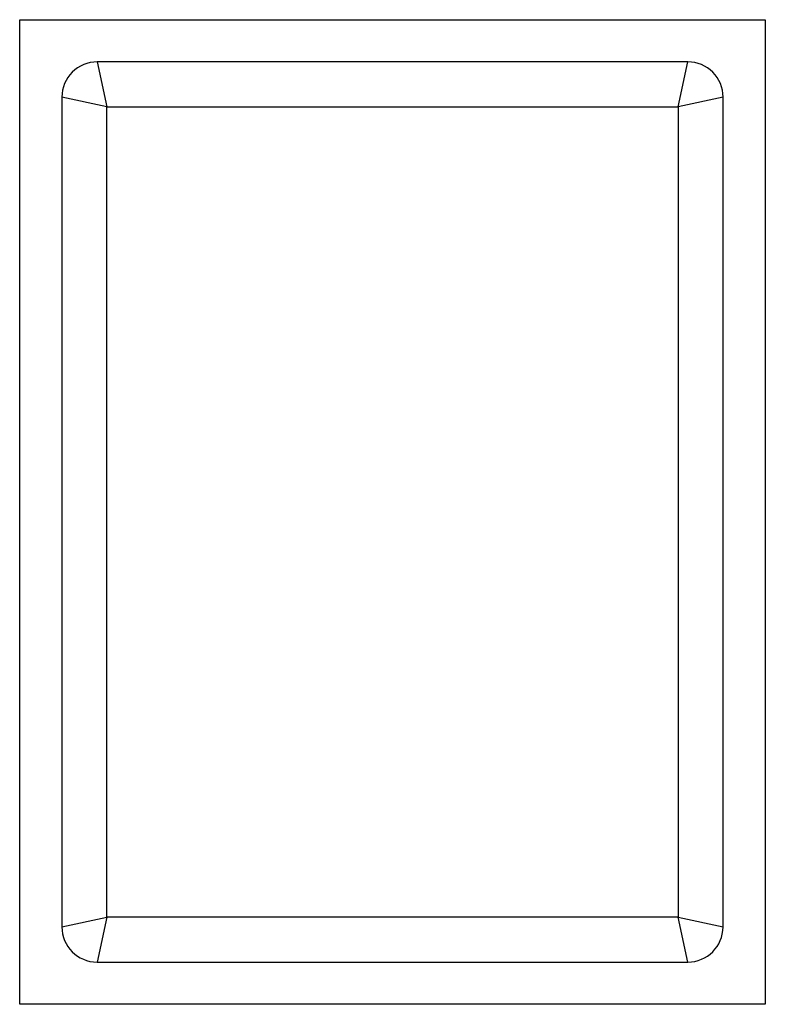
# Model space of a CAD drawing. Header units: millimetres. Extents: x 344 to 667, y 229 to 335.
# Tile 149 of 206: x 634.53 to 637.18, y 245.02 to 248.52. Entities that reach past the tile are written whole.
import ezdxf

# ---------------------------------------------------------------- set-up
doc = ezdxf.new("R2010")
doc.units = ezdxf.units.MM
doc.header["$LTSCALE"] = 0.5
doc.layers.get('0').update_dxf_attribs({"linetype": 'CONTINUOUS'})

msp = doc.modelspace()

# ---------------------------------------------------------------- linework, layer by layer
at = {"linetype": 'Continuous'}
for p, q in [((634.5273, 245.0249), (634.5276, 248.5249)), ((634.5276, 248.5249), (637.1776, 248.5246)), ((637.1776, 248.5246), (637.1773, 245.0246)), ((636.9026, 248.3747), (634.8026, 248.3748)), ((634.8026, 248.3748), (634.8376, 248.2148)), ((636.8676, 248.2147), (636.9026, 248.3747)), ((634.6776, 248.2498), (634.6773, 245.2998)), ((634.8376, 248.2148), (634.6776, 248.2498)), ((637.0276, 248.2496), (636.8676, 248.2147)), ((637.0273, 245.2996), (637.0276, 248.2496)), ((634.8373, 245.3348), (634.8376, 248.2148)), ((634.8376, 248.2148), (636.8676, 248.2147)), ((636.8676, 248.2147), (636.8673, 245.3347)), ((634.6773, 245.2998), (634.8373, 245.3348)), ((634.8373, 245.3348), (634.8023, 245.1748)), ((636.8673, 245.3347), (634.8373, 245.3348)), ((636.9023, 245.1747), (636.8673, 245.3347)), ((636.8673, 245.3347), (637.0273, 245.2996)), ((634.8023, 245.1748), (636.9023, 245.1747)), ((637.1773, 245.0246), (634.5273, 245.0249))]:
    msp.add_line(p, q, dxfattribs=at)
for centre, start, end in [((634.8026, 248.2498), 89.9951, 179.9951), ((636.9026, 248.2497), 359.9951, 89.9951), ((634.8023, 245.2998), 179.9951, 269.9951), ((636.9023, 245.2997), 269.9951, 359.9951)]:
    msp.add_arc(centre, 0.125, start, end, dxfattribs=at)

doc.saveas('drawing.dxf')
